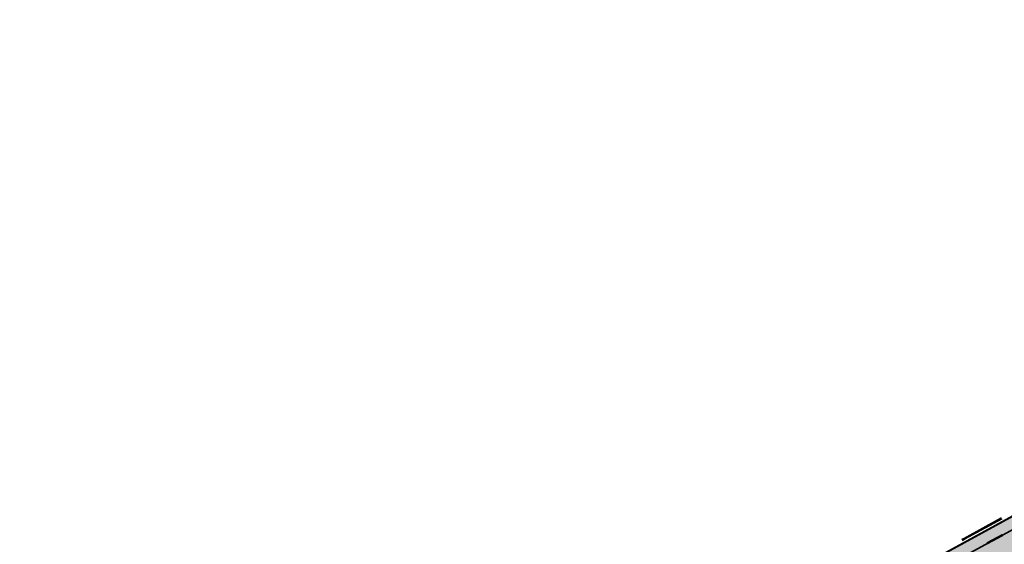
# Model space of a CAD drawing. Header units: metres. Extents: x 182509 to 183878, y 386461 to 386776.
# Tile 4 of 8: x 182542 to 182714, y 386649 to 386741. Entities that reach past the tile are written whole.
import ezdxf

# ---------------------------------------------------------------- set-up
doc = ezdxf.new("R2010")
doc.units = ezdxf.units.M
doc.linetypes.add('DASHED2', pattern=[0.375, 0.25, -0.125])
for name, color, linetype, lineweight in [('B-WE-VH-KANTVERHARDING-G', 5, 'Continuous', 18), ('N-WE-VH-GESLOTENVERHARDING_ASFALT-A-2501', 252, 'Continuous', 18), ('N-WE-VH-KANTVERHARDING GOOT ASFALT', 6, 'Continuous', 35), ('N-WE-VH-KANTVERHARDING-G', 5, 'Continuous', 35), ('N-WE-VW-MARKERING-G', 7, 'Continuous', 35), ('N-WE-WE-VOEG KUNSTWERK', 197, 'DASHED2', 25)]:
    doc.layers.add(name, color=color, linetype=linetype, lineweight=lineweight)

# ---------------------------------------------------------------- blocks, each defined once
blk = doc.blocks.new('SVW-MARKERING_STREEP_33_015')
h = blk.add_hatch(color=256)
h.dxf.hatch_style = 1
h.paths.add_polyline_path([(3, 0.075), (0, 0.075), (0, -0.075), (3, -0.075)])
at = {"flags": 128}
blk.add_lwpolyline([(0, -0.075), (3, -0.075), (3, 0.075), (0, 0.075)], close=True, dxfattribs=at)
blk = doc.blocks.new('*U4')
at = {"layer": 'N-WE-VW-MARKERING-G'}
blk.add_blockref('SVW-MARKERING_STREEP_33_015', (0, 0), dxfattribs=at)
blk = doc.blocks.new('*U5')
at = {"layer": 'N-WE-VW-MARKERING-G', "color": 0, "linetype": 'ByBlock', "lineweight": -2, "transparency": 16777216, "rotation": 28.65550837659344}
blk.add_blockref('*U4', (182711.12, 386649.3), dxfattribs=at)

msp = doc.modelspace()

# ---------------------------------------------------------------- hatches: boundary and pattern name
at = {"layer": 'N-WE-VH-GESLOTENVERHARDING_ASFALT-A-2501'}
h = msp.add_hatch(color=256, dxfattribs=at)
h.dxf.hatch_style = 1
h.paths.add_polyline_path([(182703.7919, 386647.5954), (182697.1285, 386643.9494), (182696.6266, 386643.6738), (182696.715, 386643.477), (182696.113, 386643.163), (182696.013, 386643.342), (182695.002, 386642.797), (182695.079, 386642.613), (182694.54, 386642.291), (182694.427, 386642.458), (182692.8854, 386641.62), (182692.8826, 386641.6184), (182672.7265, 386630.5418), (182653.3482, 386620.0537), (182635.8151, 386610.4592), (182619.7145, 386601.6418), (182617.7369, 386600.5685), (182599.7145, 386590.7788), (182582.1006, 386581.1319), (182569.7064, 386574.3928), (182560.4836, 386569.3542), (182560.566, 386569.18), (182541.746, 386558.8489), (182546.5536, 386550.0775), (182565.403, 386560.348), (182565.4813, 386560.2055), (182586.8157, 386571.8272), (182604.7131, 386581.5999), (182630.9772, 386595.9226), (182640.4073, 386601.2104), (182657.2412, 386610.2676), (182683.5085, 386624.6315), (182696.2892, 386631.6099), (182696.6376, 386631.7998), (182699.016, 386633.0242), (182699.7767, 386633.4157), (182701.3884, 386634.291), (182701.2971, 386634.4954), (182701.9016, 386634.8345), (182702.0154, 386634.6316), (182703.0267, 386635.1808), (182702.912, 386635.4013), (182703.468, 386635.7132), (182703.5966, 386635.4904), (182714.455, 386641.45), (182724.017, 386646.6472), (182735.9476, 386653.1866), (182750.3114, 386661.1136), (182765.8626, 386669.6217), (182782.6436, 386678.8582), (182800.4919, 386688.4874), (182822.4802, 386700.539), (182843.0066, 386711.7272), (182861.3452, 386721.7037), (182861.2501, 386721.8756), (182880.1331, 386732.265), (182875.3653, 386740.9896), (182856.46, 386730.682), (182856.37, 386730.818), (182838.812, 386721.243), (182820.88, 386711.4656), (182799.43, 386699.762), (182777.868, 386688.017), (182734.7198, 386664.4932), (182710.5324, 386651.2835)])

# ---------------------------------------------------------------- linework, layer by layer
at = {"layer": 'B-WE-VH-KANTVERHARDING-G', "elevation": 27.278, "flags": 128}
for points in [[(182706.6182, 386649.9963), (182707.008, 386650.2096), (182713.557, 386653.7926)], [(182706.7622, 386649.7332), (182707.152, 386649.9464), (182713.701, 386653.5294)]]:
    msp.add_lwpolyline(points, dxfattribs=at)
at = {"layer": 'defpoints'}
for points in [[(182542.581, 386557.3255), (182701.805, 386644.216, 0.00014701), (182706.9642, 386647.0334), (182876.1771, 386739.504)], [(182542.617, 386557.2598), (182701.8409, 386644.1501, 0.00014701), (182707.0002, 386646.9676), (182876.2131, 386739.4382)]]:
    msp.add_lwpolyline(points, format="xyb", dxfattribs=at)
at = {"layer": 'N-WE-VH-KANTVERHARDING GOOT ASFALT', "const_width": 0.18, "elevation": 24.995}
msp.add_lwpolyline([(182560.4343, 386569.4412), (182569.6586, 386574.4806), (182582.0527, 386581.2197), (182599.6667, 386590.8666), (182617.6892, 386600.6564), (182619.6666, 386601.7296), (182635.7671, 386610.5469), (182653.3004, 386620.1415), (182672.6786, 386630.6296), (182692.8345, 386641.7061), (182697.0804, 386644.037), (182717.5619, 386655.2438), (182721.3495, 386657.3151), (182725.0461, 386659.3569), (182740.1087, 386667.5317), (182755.3579, 386675.9017), (182770.2818, 386684.0207), (182786.3827, 386692.8507), (182803.4052, 386702.0934), (182809.8378, 386705.5887), (182826.9408, 386714.9817), (182844.9633, 386724.7644), (182856.3071, 386730.9378)], dxfattribs=at)
at = {"layer": 'N-WE-VH-KANTVERHARDING-G'}
msp.add_lwpolyline([(182560.4823, 386569.3535), (182569.7064, 386574.3928), (182582.1006, 386581.1319), (182599.7145, 386590.7788), (182617.7369, 386600.5685), (182619.7145, 386601.6418), (182635.8151, 386610.4592), (182653.3482, 386620.0537), (182672.7265, 386630.5418), (182692.8826, 386641.6184), (182697.1285, 386643.9494), (182717.6099, 386655.1561), (182721.3977, 386657.2275), (182725.0941, 386659.2691), (182740.1566, 386667.4439), (182755.4058, 386675.814), (182770.3297, 386683.933), (182786.4306, 386692.7629), (182803.4529, 386702.0055), (182809.8858, 386705.501), (182826.9887, 386714.8939), (182845.011, 386724.6766), (182856.3551, 386730.85)], dxfattribs=at)
at = {"layer": 'N-WE-WE-VOEG KUNSTWERK', "ltscale": 15, "const_width": 0.3, "elevation": 27.278, "flags": 128}
msp.add_lwpolyline([(182706.6902, 386649.8647), (182707.08, 386650.078), (182713.629, 386653.661)], dxfattribs=at)

# ---------------------------------------------------------------- block references
at = {"layer": 'N-WE-VW-MARKERING-G'}
msp.add_blockref('*U5', (0, 0), dxfattribs=at)

doc.saveas('drawing.dxf')
